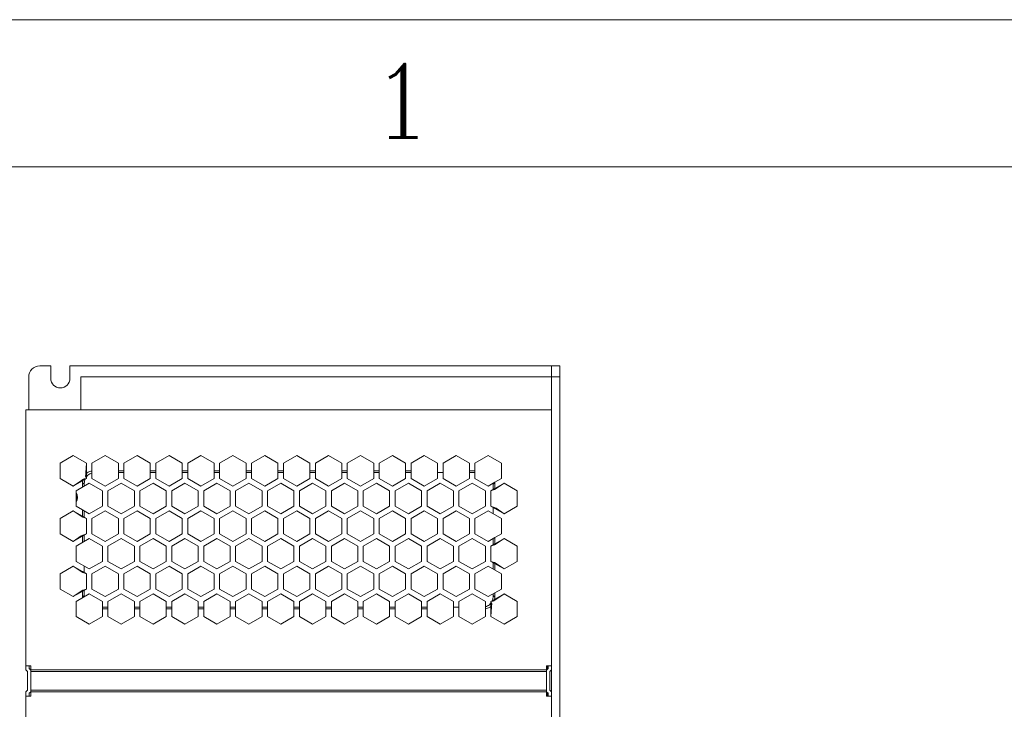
# Model space of a CAD drawing. Header units: inches. Extents: x -123 to 4816, y -2998 to 548.
# Tile 44 of 148: x 747 to 926, y -2329 to -2203. Entities that reach past the tile are written whole.
import ezdxf
from ezdxf.enums import TextEntityAlignment as Align

# ---------------------------------------------------------------- set-up
doc = ezdxf.new("R2010")
doc.units = ezdxf.units.IN
doc.header["$MEASUREMENT"] = 0
doc.layers.get('0').update_dxf_attribs({"lineweight": 0})
doc.styles.add('ROMANC', font='romanc')

msp = doc.modelspace()

# ---------------------------------------------------------------- linework, layer by layer
at = {"color": 4}
msp.add_line((655.749, -2203.178), (1779.891, -2203.178), dxfattribs=at)
at = {"color": 3}
msp.add_line((682.515, -2229.943), (1753.126, -2229.943), dxfattribs=at)
at = {"color": 3, "linetype": 'Continuous'}
for p, q in [((752.567, -2266.116), (750.567, -2266.116)), ((752.567, -2266.116), (752.567, -2268.366)), ((756.067, -2266.116), (756.067, -2268.366)), ((843.567, -2266.116), (756.067, -2266.116)), ((843.567, -2444.116), (843.567, -2266.116)), ((845.067, -2266.116), (843.567, -2266.116)), ((845.067, -2266.116), (845.067, -2444.116)), ((748.567, -2274.116), (748.567, -2268.116)), ((758.067, -2268.116), (758.067, -2274.116)), ((758.067, -2268.116), (843.567, -2268.116)), ((845.067, -2268.116), (843.567, -2268.116)), ((748.067, -2274.116), (748.067, -2321.364)), ((748.667, -2274.116), (748.067, -2274.116)), ((842.967, -2274.116), (748.667, -2274.116)), ((842.967, -2274.116), (843.567, -2274.116)), ((754.267, -2283.796), (756.667, -2282.411)), ((756.667, -2282.411), (759.067, -2283.796)), ((760.067, -2283.796), (762.467, -2282.411)), ((762.467, -2282.411), (764.867, -2283.796)), ((765.867, -2283.796), (768.267, -2282.411)), ((768.267, -2282.411), (770.667, -2283.796)), ((771.667, -2283.796), (774.067, -2282.411)), ((774.067, -2282.411), (776.467, -2283.796)), ((777.467, -2283.796), (779.867, -2282.411)), ((779.867, -2282.411), (782.267, -2283.796)), ((783.267, -2283.796), (785.667, -2282.411)), ((785.667, -2282.411), (788.067, -2283.796)), ((789.067, -2283.796), (791.467, -2282.411)), ((791.467, -2282.411), (793.867, -2283.796)), ((794.867, -2283.796), (797.267, -2282.411)), ((797.267, -2282.411), (799.667, -2283.796)), ((800.667, -2283.796), (803.067, -2282.411)), ((803.067, -2282.411), (805.467, -2283.796)), ((806.467, -2283.796), (808.867, -2282.411)), ((808.867, -2282.411), (811.267, -2283.796)), ((812.267, -2283.796), (814.667, -2282.411)), ((814.667, -2282.411), (817.067, -2283.796)), ((818.067, -2283.796), (820.467, -2282.411)), ((820.467, -2282.411), (822.867, -2283.796)), ((823.867, -2283.796), (826.267, -2282.411)), ((826.267, -2282.411), (828.667, -2283.796)), ((829.667, -2283.796), (832.067, -2282.411)), ((832.067, -2282.411), (834.467, -2283.796)), ((754.267, -2286.568), (754.267, -2283.796)), ((759.067, -2283.796), (758.945, -2285.492)), ((759.067, -2286.568), (759.067, -2283.796)), ((760.067, -2286.568), (760.067, -2283.796)), ((764.867, -2283.796), (764.867, -2286.568)), ((765.867, -2286.568), (765.867, -2283.796)), ((770.667, -2283.796), (770.667, -2286.568)), ((771.667, -2286.568), (771.667, -2283.796)), ((776.467, -2283.796), (776.467, -2286.568)), ((777.467, -2286.568), (777.467, -2283.796)), ((782.267, -2283.796), (782.267, -2286.568)), ((783.267, -2286.568), (783.267, -2283.796)), ((788.067, -2283.796), (788.067, -2286.568)), ((789.067, -2286.568), (789.067, -2283.796)), ((793.867, -2283.796), (793.867, -2286.568)), ((794.867, -2286.568), (794.867, -2283.796)), ((799.667, -2283.796), (799.667, -2286.568)), ((800.667, -2286.568), (800.667, -2283.796)), ((805.467, -2283.796), (805.467, -2286.568)), ((806.467, -2286.568), (806.467, -2283.796)), ((811.267, -2283.796), (811.267, -2286.568)), ((812.267, -2286.568), (812.267, -2283.796)), ((817.067, -2283.796), (817.067, -2286.568)), ((818.067, -2286.568), (818.067, -2283.796)), ((822.867, -2283.796), (822.867, -2286.568)), ((823.867, -2286.568), (823.867, -2283.796)), ((828.667, -2283.796), (828.667, -2286.568)), ((829.667, -2286.568), (829.667, -2283.796)), ((834.467, -2283.796), (834.467, -2286.568)), ((756.667, -2287.953), (754.267, -2286.568)), ((759.067, -2286.568), (756.667, -2287.953)), ((759.067, -2286.568), (758.631, -2286.632)), ((758.819, -2286.711), (758.631, -2286.632)), ((759.067, -2286.568), (758.914, -2286.137)), ((759.067, -2286.253), (758.914, -2286.137)), ((759.067, -2285.639), (758.945, -2285.492)), ((762.467, -2287.953), (760.067, -2286.568)), ((762.467, -2287.953), (764.867, -2286.568)), ((765.867, -2285.189), (764.867, -2285.189)), ((764.867, -2285.489), (765.867, -2285.489)), ((765.867, -2286.568), (768.267, -2287.953)), ((770.667, -2286.568), (768.267, -2287.953)), ((771.667, -2285.189), (770.667, -2285.189)), ((770.667, -2285.489), (771.667, -2285.489)), ((771.667, -2286.568), (774.067, -2287.953)), ((774.067, -2287.953), (776.467, -2286.568)), ((777.467, -2285.189), (776.467, -2285.189)), ((776.467, -2285.489), (777.467, -2285.489)), ((777.467, -2286.568), (779.867, -2287.953)), ((779.867, -2287.953), (782.267, -2286.568)), ((783.267, -2285.189), (782.267, -2285.189)), ((782.267, -2285.489), (783.267, -2285.489)), ((783.267, -2286.568), (785.667, -2287.953)), ((788.067, -2286.568), (785.667, -2287.953)), ((789.067, -2285.189), (788.067, -2285.189)), ((788.067, -2285.489), (789.067, -2285.489)), ((789.067, -2286.568), (791.467, -2287.953)), ((791.467, -2287.953), (793.867, -2286.568)), ((794.867, -2285.189), (793.867, -2285.189)), ((793.867, -2285.489), (794.867, -2285.489)), ((794.867, -2286.568), (797.267, -2287.953)), ((797.267, -2287.953), (799.667, -2286.568)), ((800.667, -2285.189), (799.667, -2285.189)), ((799.667, -2285.489), (800.667, -2285.489)), ((800.667, -2286.568), (803.067, -2287.953)), ((803.067, -2287.953), (805.467, -2286.568)), ((806.467, -2285.189), (805.467, -2285.189)), ((805.467, -2285.489), (806.467, -2285.489)), ((806.467, -2286.568), (808.867, -2287.953)), ((808.867, -2287.953), (811.267, -2286.568)), ((812.267, -2285.189), (811.267, -2285.189)), ((811.267, -2285.489), (812.267, -2285.489)), ((812.267, -2286.568), (814.667, -2287.953)), ((814.667, -2287.953), (817.067, -2286.568)), ((818.067, -2285.189), (817.067, -2285.189)), ((817.067, -2285.489), (818.067, -2285.489)), ((818.067, -2286.568), (820.467, -2287.953)), ((820.467, -2287.953), (822.867, -2286.568)), ((822.867, -2285.489), (823.867, -2285.489)), ((823.867, -2286.568), (826.267, -2287.953)), ((826.267, -2287.953), (828.667, -2286.568)), ((829.667, -2285.189), (828.667, -2285.189)), ((828.667, -2285.489), (829.667, -2285.489)), ((829.667, -2286.568), (832.067, -2287.953)), ((834.467, -2286.568), (833.266, -2287.261)), ((758.164, -2286.922), (756.667, -2287.953)), ((759.567, -2287.434), (757.167, -2288.819)), ((758.387, -2286.96), (758.164, -2286.922)), ((758.367, -2288.127), (758.367, -2287.311)), ((758.367, -2287.311), (758.667, -2287.611)), ((758.667, -2287.953), (758.667, -2287.611)), ((761.967, -2288.819), (759.567, -2287.434)), ((765.367, -2287.434), (762.967, -2288.819)), ((767.767, -2288.819), (765.367, -2287.434)), ((771.167, -2287.434), (768.767, -2288.819)), ((773.567, -2288.819), (771.167, -2287.434)), ((776.967, -2287.434), (774.567, -2288.819)), ((779.367, -2288.819), (776.967, -2287.434)), ((782.767, -2287.434), (780.367, -2288.819)), ((785.167, -2288.819), (782.767, -2287.434)), ((788.567, -2287.434), (786.167, -2288.819)), ((790.967, -2288.819), (788.567, -2287.434)), ((794.367, -2287.434), (791.967, -2288.819)), ((794.367, -2287.434), (796.767, -2288.819)), ((800.167, -2287.434), (797.767, -2288.819)), ((802.567, -2288.819), (800.167, -2287.434)), ((805.967, -2287.434), (803.567, -2288.819)), ((808.367, -2288.819), (805.967, -2287.434)), ((811.767, -2287.434), (809.367, -2288.819)), ((811.767, -2287.434), (814.167, -2288.819)), ((817.567, -2287.434), (815.167, -2288.819)), ((819.967, -2288.819), (817.567, -2287.434)), ((823.367, -2287.434), (820.967, -2288.819)), ((825.767, -2288.819), (823.367, -2287.434)), ((829.167, -2287.434), (826.767, -2288.819)), ((829.167, -2287.434), (831.567, -2288.819)), ((832.067, -2287.953), (833.266, -2287.261)), ((832.567, -2288.819), (833.267, -2288.415)), ((832.567, -2288.819), (833.215, -2288.588)), ((833.267, -2287.311), (832.967, -2287.611)), ((832.967, -2287.611), (832.967, -2288.588)), ((832.967, -2288.588), (833.215, -2288.588)), ((833.215, -2288.588), (833.515, -2288.415)), ((833.267, -2288.415), (833.267, -2287.311)), ((833.267, -2288.415), (834.967, -2287.434)), ((833.267, -2288.415), (833.515, -2288.415)), ((833.515, -2288.415), (834.967, -2287.434)), ((834.967, -2287.434), (837.367, -2288.819)), ((757.167, -2291.591), (757.167, -2288.819)), ((761.967, -2288.819), (761.967, -2291.591)), ((762.967, -2288.819), (762.967, -2291.591)), ((767.767, -2288.819), (767.767, -2291.591)), ((768.767, -2288.819), (768.767, -2291.591)), ((773.567, -2288.819), (773.567, -2291.591)), ((774.567, -2288.819), (774.567, -2291.591)), ((779.367, -2288.819), (779.367, -2291.591)), ((780.367, -2288.819), (780.367, -2291.591)), ((785.167, -2288.819), (785.167, -2291.591)), ((786.167, -2288.819), (786.167, -2291.591)), ((790.967, -2288.819), (790.967, -2291.591)), ((791.967, -2288.819), (791.967, -2291.591)), ((796.767, -2288.819), (796.767, -2291.591)), ((797.767, -2288.819), (797.767, -2291.591)), ((802.567, -2288.819), (802.567, -2291.591)), ((803.567, -2288.819), (803.567, -2291.591)), ((808.367, -2288.819), (808.367, -2291.591)), ((809.367, -2288.819), (809.367, -2291.591)), ((814.167, -2288.819), (814.167, -2291.591)), ((815.167, -2288.819), (815.167, -2291.591)), ((819.967, -2288.819), (819.967, -2291.591)), ((820.967, -2288.819), (820.967, -2291.591)), ((825.767, -2288.819), (825.767, -2291.591)), ((826.767, -2288.819), (826.767, -2291.591)), ((831.567, -2288.819), (831.567, -2291.591)), ((832.567, -2288.819), (832.567, -2291.591)), ((837.367, -2288.819), (837.367, -2291.591)), ((758.367, -2292.283), (757.167, -2291.591)), ((761.967, -2291.591), (759.567, -2292.976)), ((762.967, -2291.591), (765.367, -2292.976)), ((765.367, -2292.976), (767.767, -2291.591)), ((771.167, -2292.976), (768.767, -2291.591)), ((771.167, -2292.976), (773.567, -2291.591)), ((774.567, -2291.591), (776.967, -2292.976)), ((779.367, -2291.591), (776.967, -2292.976)), ((780.367, -2291.591), (782.767, -2292.976)), ((782.767, -2292.976), (785.167, -2291.591)), ((786.167, -2291.591), (788.567, -2292.976)), ((788.567, -2292.976), (790.967, -2291.591)), ((791.967, -2291.591), (794.367, -2292.976)), ((794.367, -2292.976), (796.767, -2291.591)), ((797.767, -2291.591), (800.167, -2292.976)), ((800.167, -2292.976), (802.567, -2291.591)), ((803.567, -2291.591), (805.967, -2292.976)), ((805.967, -2292.976), (808.367, -2291.591)), ((809.367, -2291.591), (811.767, -2292.976)), ((811.767, -2292.976), (814.167, -2291.591)), ((815.167, -2291.591), (817.567, -2292.976)), ((817.567, -2292.976), (819.967, -2291.591)), ((820.967, -2291.591), (823.367, -2292.976)), ((823.367, -2292.976), (825.767, -2291.591)), ((826.767, -2291.591), (829.167, -2292.976)), ((829.167, -2292.976), (831.567, -2291.591)), ((832.567, -2291.591), (833.215, -2291.822)), ((834.967, -2292.976), (832.567, -2291.591)), ((832.967, -2291.822), (832.967, -2292.976)), ((832.967, -2291.822), (833.215, -2291.822)), ((833.215, -2291.822), (833.515, -2291.995)), ((833.267, -2291.995), (833.515, -2291.995)), ((834.967, -2292.976), (833.515, -2291.995)), ((837.367, -2291.591), (834.967, -2292.976)), ((754.267, -2293.842), (756.667, -2292.457)), ((754.267, -2296.614), (754.267, -2293.842)), ((756.667, -2292.457), (759.067, -2293.842)), ((756.667, -2292.457), (758.118, -2293.438)), ((758.118, -2293.438), (758.418, -2293.611)), ((758.367, -2293.438), (758.118, -2293.438)), ((758.367, -2293.438), (758.367, -2292.283)), ((759.567, -2292.976), (758.367, -2292.283)), ((759.067, -2293.842), (758.418, -2293.611)), ((758.667, -2293.611), (758.418, -2293.611)), ((758.667, -2293.611), (758.667, -2292.457)), ((759.067, -2296.614), (759.067, -2293.842)), ((762.467, -2292.457), (760.067, -2293.842)), ((760.067, -2296.614), (760.067, -2293.842)), ((764.867, -2293.842), (762.467, -2292.457)), ((764.867, -2296.614), (764.867, -2293.842)), ((768.267, -2292.457), (765.867, -2293.842)), ((765.867, -2296.614), (765.867, -2293.842)), ((770.667, -2293.842), (768.267, -2292.457)), ((770.667, -2296.614), (770.667, -2293.842)), ((774.067, -2292.457), (771.667, -2293.842)), ((771.667, -2296.614), (771.667, -2293.842)), ((776.467, -2293.842), (774.067, -2292.457)), ((776.467, -2296.614), (776.467, -2293.842)), ((779.867, -2292.457), (777.467, -2293.842)), ((777.467, -2296.614), (777.467, -2293.842)), ((782.267, -2293.842), (779.867, -2292.457)), ((782.267, -2296.614), (782.267, -2293.842)), ((785.667, -2292.457), (783.267, -2293.842)), ((783.267, -2296.614), (783.267, -2293.842)), ((788.067, -2293.842), (785.667, -2292.457)), ((788.067, -2296.614), (788.067, -2293.842)), ((791.467, -2292.457), (789.067, -2293.842)), ((789.067, -2296.614), (789.067, -2293.842)), ((793.867, -2293.842), (791.467, -2292.457)), ((793.867, -2296.614), (793.867, -2293.842)), ((797.267, -2292.457), (794.867, -2293.842)), ((794.867, -2296.614), (794.867, -2293.842)), ((799.667, -2293.842), (797.267, -2292.457)), ((799.667, -2296.614), (799.667, -2293.842)), ((803.067, -2292.457), (800.667, -2293.842)), ((800.667, -2296.614), (800.667, -2293.842)), ((803.067, -2292.457), (805.467, -2293.842)), ((805.467, -2296.614), (805.467, -2293.842)), ((808.867, -2292.457), (806.467, -2293.842)), ((806.467, -2296.614), (806.467, -2293.842)), ((811.267, -2293.842), (808.867, -2292.457)), ((811.267, -2296.614), (811.267, -2293.842)), ((814.667, -2292.457), (812.267, -2293.842)), ((812.267, -2296.614), (812.267, -2293.842)), ((817.067, -2293.842), (814.667, -2292.457)), ((817.067, -2296.614), (817.067, -2293.842)), ((820.467, -2292.457), (818.067, -2293.842)), ((818.067, -2296.614), (818.067, -2293.842)), ((820.467, -2292.457), (822.867, -2293.842)), ((822.867, -2296.614), (822.867, -2293.842)), ((826.267, -2292.457), (823.867, -2293.842)), ((823.867, -2296.614), (823.867, -2293.842)), ((828.667, -2293.842), (826.267, -2292.457)), ((828.667, -2296.614), (828.667, -2293.842)), ((829.667, -2293.842), (832.067, -2292.457)), ((829.667, -2296.614), (829.667, -2293.842)), ((832.067, -2292.457), (834.467, -2293.842)), ((834.467, -2293.842), (834.467, -2296.614)), ((756.667, -2297.999), (754.267, -2296.614)), ((759.067, -2296.614), (756.667, -2297.999)), ((758.118, -2297.018), (756.667, -2297.999)), ((759.567, -2297.48), (757.167, -2298.865)), ((758.118, -2297.018), (758.418, -2296.845)), ((758.367, -2297.018), (758.118, -2297.018)), ((758.367, -2298.172), (758.367, -2297.018)), ((759.067, -2296.614), (758.418, -2296.845)), ((758.667, -2296.845), (758.418, -2296.845)), ((758.667, -2297.999), (758.667, -2296.845)), ((761.967, -2298.865), (759.567, -2297.48)), ((762.467, -2297.999), (760.067, -2296.614)), ((762.467, -2297.999), (764.867, -2296.614)), ((765.367, -2297.48), (762.967, -2298.865)), ((767.767, -2298.865), (765.367, -2297.48)), ((765.867, -2296.614), (768.267, -2297.999)), ((770.667, -2296.614), (768.267, -2297.999)), ((771.167, -2297.48), (768.767, -2298.865)), ((773.567, -2298.865), (771.167, -2297.48)), ((771.667, -2296.614), (774.067, -2297.999)), ((774.067, -2297.999), (776.467, -2296.614)), ((776.967, -2297.48), (774.567, -2298.865)), ((779.367, -2298.865), (776.967, -2297.48)), ((779.867, -2297.999), (777.467, -2296.614)), ((779.867, -2297.999), (782.267, -2296.614)), ((782.767, -2297.48), (780.367, -2298.865)), ((785.167, -2298.865), (782.767, -2297.48)), ((783.267, -2296.614), (785.667, -2297.999)), ((785.667, -2297.999), (788.067, -2296.614)), ((788.567, -2297.48), (786.167, -2298.865)), ((790.967, -2298.865), (788.567, -2297.48)), ((789.067, -2296.614), (791.467, -2297.999)), ((791.467, -2297.999), (793.867, -2296.614)), ((794.367, -2297.48), (791.967, -2298.865)), ((796.767, -2298.865), (794.367, -2297.48)), ((794.867, -2296.614), (797.267, -2297.999)), ((797.267, -2297.999), (799.667, -2296.614)), ((800.167, -2297.48), (797.767, -2298.865)), ((802.567, -2298.865), (800.167, -2297.48)), ((800.667, -2296.614), (803.067, -2297.999)), ((803.067, -2297.999), (805.467, -2296.614)), ((805.967, -2297.48), (803.567, -2298.865)), ((808.367, -2298.865), (805.967, -2297.48)), ((806.467, -2296.614), (808.867, -2297.999)), ((808.867, -2297.999), (811.267, -2296.614)), ((811.767, -2297.48), (809.367, -2298.865)), ((811.767, -2297.48), (814.167, -2298.865)), ((812.267, -2296.614), (814.667, -2297.999)), ((814.667, -2297.999), (817.067, -2296.614)), ((817.567, -2297.48), (815.167, -2298.865)), ((819.967, -2298.865), (817.567, -2297.48)), ((818.067, -2296.614), (820.467, -2297.999)), ((820.467, -2297.999), (822.867, -2296.614)), ((820.967, -2298.865), (823.367, -2297.48)), ((825.767, -2298.865), (823.367, -2297.48)), ((823.867, -2296.614), (826.267, -2297.999)), ((826.267, -2297.999), (828.667, -2296.614)), ((829.167, -2297.48), (826.767, -2298.865)), ((829.167, -2297.48), (831.567, -2298.865)), ((829.667, -2296.614), (832.067, -2297.999)), ((832.067, -2297.999), (833.267, -2297.306)), ((832.967, -2297.48), (832.967, -2298.634)), ((834.467, -2296.614), (833.267, -2297.306)), ((833.267, -2298.461), (833.267, -2297.306)), ((833.267, -2298.461), (834.967, -2297.48)), ((833.515, -2298.461), (834.967, -2297.48)), ((834.967, -2297.48), (837.367, -2298.865)), ((757.167, -2301.637), (757.167, -2298.865)), ((761.967, -2298.865), (761.967, -2301.637)), ((762.967, -2298.865), (762.967, -2301.637)), ((767.767, -2298.865), (767.767, -2301.637)), ((768.767, -2298.865), (768.767, -2301.637)), ((773.567, -2298.865), (773.567, -2301.637)), ((774.567, -2298.865), (774.567, -2301.637)), ((779.367, -2298.865), (779.367, -2301.637)), ((780.367, -2298.865), (780.367, -2301.637)), ((785.167, -2298.865), (785.167, -2301.637)), ((786.167, -2298.865), (786.167, -2301.637)), ((790.967, -2298.865), (790.967, -2301.637)), ((791.967, -2298.865), (791.967, -2301.637)), ((796.767, -2298.865), (796.767, -2301.637)), ((797.767, -2298.865), (797.767, -2301.637)), ((802.567, -2298.865), (802.567, -2301.637)), ((803.567, -2298.865), (803.567, -2301.637)), ((808.367, -2298.865), (808.367, -2301.637)), ((809.367, -2298.865), (809.367, -2301.637)), ((814.167, -2298.865), (814.167, -2301.637)), ((815.167, -2298.865), (815.167, -2301.637)), ((819.967, -2298.865), (819.967, -2301.637)), ((820.967, -2298.865), (820.967, -2301.637)), ((825.767, -2298.865), (825.767, -2301.637)), ((826.767, -2298.865), (826.767, -2301.637)), ((831.567, -2298.865), (831.567, -2301.637)), ((832.567, -2298.865), (833.267, -2298.461)), ((832.567, -2298.865), (833.215, -2298.634)), ((832.567, -2298.865), (832.567, -2301.637)), ((832.967, -2298.634), (833.215, -2298.634)), ((833.215, -2298.634), (833.515, -2298.461)), ((833.267, -2298.461), (833.515, -2298.461)), ((837.367, -2298.865), (837.367, -2301.637)), ((754.267, -2303.888), (756.667, -2302.503)), ((756.667, -2302.503), (758.118, -2303.484)), ((756.667, -2302.503), (758.367, -2303.484)), ((759.567, -2303.022), (757.167, -2301.637)), ((758.667, -2303.657), (758.667, -2302.503)), ((761.967, -2301.637), (759.567, -2303.022)), ((762.467, -2302.503), (760.067, -2303.888)), ((764.867, -2303.888), (762.467, -2302.503)), ((762.967, -2301.637), (765.367, -2303.022)), ((765.367, -2303.022), (767.767, -2301.637)), ((768.267, -2302.503), (765.867, -2303.888)), ((770.667, -2303.888), (768.267, -2302.503)), ((771.167, -2303.022), (768.767, -2301.637)), ((771.167, -2303.022), (773.567, -2301.637)), ((774.067, -2302.503), (771.667, -2303.888)), ((776.467, -2303.888), (774.067, -2302.503)), ((774.567, -2301.637), (776.967, -2303.022)), ((776.967, -2303.022), (779.367, -2301.637)), ((779.867, -2302.503), (777.467, -2303.888)), ((782.267, -2303.888), (779.867, -2302.503)), ((780.367, -2301.637), (782.767, -2303.022)), ((782.767, -2303.022), (785.167, -2301.637)), ((785.667, -2302.503), (783.267, -2303.888)), ((788.067, -2303.888), (785.667, -2302.503)), ((788.567, -2303.022), (786.167, -2301.637)), ((788.567, -2303.022), (790.967, -2301.637)), ((791.467, -2302.503), (789.067, -2303.888)), ((793.867, -2303.888), (791.467, -2302.503)), ((791.967, -2301.637), (794.367, -2303.022)), ((794.367, -2303.022), (796.767, -2301.637)), ((797.267, -2302.503), (794.867, -2303.888)), ((799.667, -2303.888), (797.267, -2302.503)), ((797.767, -2301.637), (800.167, -2303.022)), ((800.167, -2303.022), (802.567, -2301.637)), ((803.067, -2302.503), (800.667, -2303.888)), ((805.467, -2303.888), (803.067, -2302.503)), ((803.567, -2301.637), (805.967, -2303.022)), ((805.967, -2303.022), (808.367, -2301.637)), ((808.867, -2302.503), (806.467, -2303.888)), ((811.267, -2303.888), (808.867, -2302.503)), ((809.367, -2301.637), (811.767, -2303.022)), ((811.767, -2303.022), (814.167, -2301.637)), ((812.267, -2303.888), (814.667, -2302.503)), ((817.067, -2303.888), (814.667, -2302.503)), ((815.167, -2301.637), (817.567, -2303.022)), ((817.567, -2303.022), (819.967, -2301.637)), ((820.467, -2302.503), (818.067, -2303.888)), ((820.467, -2302.503), (822.867, -2303.888)), ((820.967, -2301.637), (823.367, -2303.022)), ((823.367, -2303.022), (825.767, -2301.637)), ((826.267, -2302.503), (823.867, -2303.888)), ((828.667, -2303.888), (826.267, -2302.503)), ((826.767, -2301.637), (829.167, -2303.022)), ((829.167, -2303.022), (831.567, -2301.637)), ((829.667, -2303.888), (832.067, -2302.503)), ((832.067, -2302.503), (834.467, -2303.888)), ((832.567, -2301.637), (833.215, -2301.867)), ((834.967, -2303.022), (832.567, -2301.637)), ((832.967, -2301.867), (832.967, -2303.022)), ((832.967, -2301.867), (833.215, -2301.867)), ((833.215, -2301.867), (833.515, -2302.041)), ((833.267, -2303.195), (833.267, -2302.041)), ((833.267, -2302.041), (833.515, -2302.041)), ((834.967, -2303.022), (833.515, -2302.041)), ((837.367, -2301.637), (834.967, -2303.022)), ((754.267, -2306.659), (754.267, -2303.888)), ((758.118, -2303.484), (758.418, -2303.657)), ((758.367, -2303.484), (758.118, -2303.484)), ((759.067, -2303.888), (758.367, -2303.484)), ((759.067, -2303.888), (758.418, -2303.657)), ((758.667, -2303.657), (758.418, -2303.657)), ((759.067, -2306.659), (759.067, -2303.888)), ((760.067, -2306.659), (760.067, -2303.888)), ((764.867, -2306.659), (764.867, -2303.888)), ((765.867, -2306.659), (765.867, -2303.888)), ((770.667, -2306.659), (770.667, -2303.888)), ((771.667, -2306.659), (771.667, -2303.888)), ((776.467, -2306.659), (776.467, -2303.888)), ((777.467, -2306.659), (777.467, -2303.888)), ((782.267, -2306.659), (782.267, -2303.888)), ((783.267, -2306.659), (783.267, -2303.888)), ((788.067, -2306.659), (788.067, -2303.888)), ((789.067, -2306.659), (789.067, -2303.888)), ((793.867, -2306.659), (793.867, -2303.888)), ((794.867, -2306.659), (794.867, -2303.888)), ((799.667, -2306.659), (799.667, -2303.888)), ((800.667, -2306.659), (800.667, -2303.888)), ((805.467, -2306.659), (805.467, -2303.888)), ((806.467, -2306.659), (806.467, -2303.888)), ((811.267, -2306.659), (811.267, -2303.888)), ((812.267, -2306.659), (812.267, -2303.888)), ((817.067, -2306.659), (817.067, -2303.888)), ((818.067, -2306.659), (818.067, -2303.888)), ((822.867, -2306.659), (822.867, -2303.888)), ((823.867, -2306.659), (823.867, -2303.888)), ((828.667, -2306.659), (828.667, -2303.888)), ((829.667, -2306.659), (829.667, -2303.888)), ((834.467, -2303.888), (834.467, -2306.659)), ((756.667, -2308.045), (754.267, -2306.659)), ((759.067, -2306.659), (756.667, -2308.045)), ((758.118, -2307.064), (756.667, -2308.045)), ((759.567, -2307.525), (757.167, -2308.911)), ((758.118, -2307.064), (758.418, -2306.89)), ((758.367, -2307.064), (758.118, -2307.064)), ((758.367, -2308.168), (758.367, -2307.064)), ((758.367, -2308.168), (758.667, -2307.868)), ((759.067, -2306.659), (758.418, -2306.89)), ((758.667, -2306.89), (758.418, -2306.89)), ((758.667, -2307.868), (758.667, -2306.89)), ((761.967, -2308.911), (759.567, -2307.525)), ((762.467, -2308.045), (760.067, -2306.659)), ((762.467, -2308.045), (764.867, -2306.659)), ((765.367, -2307.525), (762.967, -2308.911)), ((767.767, -2308.911), (765.367, -2307.525)), ((768.267, -2308.045), (765.867, -2306.659)), ((768.267, -2308.045), (770.667, -2306.659)), ((771.167, -2307.525), (768.767, -2308.911)), ((773.567, -2308.911), (771.167, -2307.525)), ((771.667, -2306.659), (774.067, -2308.045)), ((774.067, -2308.045), (776.467, -2306.659)), ((776.967, -2307.525), (774.567, -2308.911)), ((779.367, -2308.911), (776.967, -2307.525)), ((779.867, -2308.045), (777.467, -2306.659)), ((779.867, -2308.045), (782.267, -2306.659)), ((782.767, -2307.525), (780.367, -2308.911)), ((785.167, -2308.911), (782.767, -2307.525)), ((783.267, -2306.659), (785.667, -2308.045)), ((785.667, -2308.045), (788.067, -2306.659)), ((788.567, -2307.525), (786.167, -2308.911)), ((790.967, -2308.911), (788.567, -2307.525)), ((789.067, -2306.659), (791.467, -2308.045)), ((791.467, -2308.045), (793.867, -2306.659)), ((794.367, -2307.525), (791.967, -2308.911)), ((796.767, -2308.911), (794.367, -2307.525)), ((797.267, -2308.045), (794.867, -2306.659)), ((797.267, -2308.045), (799.667, -2306.659)), ((800.167, -2307.525), (797.767, -2308.911)), ((802.567, -2308.911), (800.167, -2307.525)), ((800.667, -2306.659), (803.067, -2308.045)), ((803.067, -2308.045), (805.467, -2306.659)), ((803.567, -2308.911), (805.967, -2307.525)), ((808.367, -2308.911), (805.967, -2307.525)), ((806.467, -2306.659), (808.867, -2308.045)), ((808.867, -2308.045), (811.267, -2306.659)), ((811.767, -2307.525), (809.367, -2308.911)), ((814.167, -2308.911), (811.767, -2307.525)), ((812.267, -2306.659), (814.667, -2308.045)), ((814.667, -2308.045), (817.067, -2306.659)), ((817.567, -2307.525), (815.167, -2308.911)), ((819.967, -2308.911), (817.567, -2307.525)), ((818.067, -2306.659), (820.467, -2308.045)), ((820.467, -2308.045), (822.867, -2306.659)), ((820.967, -2308.911), (823.367, -2307.525)), ((825.767, -2308.911), (823.367, -2307.525)), ((823.867, -2306.659), (826.267, -2308.045)), ((826.267, -2308.045), (828.667, -2306.659)), ((829.167, -2307.525), (826.767, -2308.911)), ((829.167, -2307.525), (831.567, -2308.911)), ((829.667, -2306.659), (832.067, -2308.045)), ((834.467, -2306.659), (832.067, -2308.045)), ((834.967, -2307.525), (832.567, -2308.911)), ((832.967, -2307.525), (832.967, -2307.868)), ((833.267, -2308.168), (832.967, -2307.868)), ((833.267, -2308.168), (833.267, -2307.352)), ((833.47, -2308.556), (834.967, -2307.525)), ((834.967, -2307.525), (837.367, -2308.911)), ((757.167, -2311.682), (757.167, -2308.911)), ((761.967, -2308.911), (761.967, -2311.682)), ((762.967, -2309.989), (761.967, -2309.989)), ((762.967, -2308.911), (762.967, -2311.682)), ((767.767, -2308.911), (767.767, -2311.682)), ((768.767, -2309.989), (767.767, -2309.989)), ((768.767, -2308.911), (768.767, -2311.682)), ((773.567, -2308.911), (773.567, -2311.682)), ((774.567, -2309.989), (773.567, -2309.989)), ((774.567, -2308.911), (774.567, -2311.682)), ((779.367, -2308.911), (779.367, -2311.682)), ((780.367, -2309.989), (779.367, -2309.989)), ((780.367, -2308.911), (780.367, -2311.682)), ((785.167, -2308.911), (785.167, -2311.682)), ((786.167, -2309.989), (785.167, -2309.989)), ((786.167, -2308.911), (786.167, -2311.682)), ((790.967, -2308.911), (790.967, -2311.682)), ((791.967, -2309.989), (790.967, -2309.989)), ((791.967, -2308.911), (791.967, -2311.682)), ((796.767, -2308.911), (796.767, -2311.682)), ((797.767, -2309.989), (796.767, -2309.989)), ((797.767, -2308.911), (797.767, -2311.682)), ((802.567, -2308.911), (802.567, -2311.682)), ((803.567, -2309.989), (802.567, -2309.989)), ((803.567, -2308.911), (803.567, -2311.682)), ((808.367, -2308.911), (808.367, -2311.682)), ((809.367, -2309.989), (808.367, -2309.989)), ((809.367, -2308.911), (809.367, -2311.682)), ((814.167, -2308.911), (814.167, -2311.682)), ((815.167, -2309.989), (814.167, -2309.989)), ((815.167, -2308.911), (815.167, -2311.682)), ((819.967, -2308.911), (819.967, -2311.682)), ((820.967, -2309.989), (819.967, -2309.989)), ((820.967, -2308.911), (820.967, -2311.682)), ((825.767, -2308.911), (825.767, -2311.682)), ((826.767, -2309.989), (825.767, -2309.989)), ((826.767, -2308.911), (826.767, -2311.682)), ((831.567, -2308.911), (831.567, -2311.682)), ((832.567, -2308.911), (833.003, -2308.847)), ((832.567, -2308.911), (832.567, -2311.682)), ((832.567, -2308.911), (832.72, -2309.342)), ((832.567, -2309.225), (832.72, -2309.342)), ((832.567, -2309.84), (832.689, -2309.987)), ((832.567, -2311.682), (832.689, -2309.987)), ((832.814, -2308.768), (833.003, -2308.847)), ((833.246, -2308.519), (833.47, -2308.556)), ((837.367, -2308.911), (837.367, -2311.682)), ((759.567, -2313.068), (757.167, -2311.682)), ((761.967, -2311.682), (759.567, -2313.068)), ((762.967, -2310.289), (761.967, -2310.289)), ((765.367, -2313.068), (762.967, -2311.682)), ((767.767, -2311.682), (765.367, -2313.068)), ((768.767, -2310.289), (767.767, -2310.289)), ((771.167, -2313.068), (768.767, -2311.682)), ((773.567, -2311.682), (771.167, -2313.068)), ((774.567, -2310.289), (773.567, -2310.289)), ((776.967, -2313.068), (774.567, -2311.682)), ((779.367, -2311.682), (776.967, -2313.068)), ((780.367, -2310.289), (779.367, -2310.289)), ((782.767, -2313.068), (780.367, -2311.682)), ((785.167, -2311.682), (782.767, -2313.068)), ((786.167, -2310.289), (785.167, -2310.289)), ((788.567, -2313.068), (786.167, -2311.682)), ((790.967, -2311.682), (788.567, -2313.068)), ((791.967, -2310.289), (790.967, -2310.289)), ((794.367, -2313.068), (791.967, -2311.682)), ((796.767, -2311.682), (794.367, -2313.068)), ((797.767, -2310.289), (796.767, -2310.289)), ((800.167, -2313.068), (797.767, -2311.682)), ((802.567, -2311.682), (800.167, -2313.068)), ((803.567, -2310.289), (802.567, -2310.289)), ((805.967, -2313.068), (803.567, -2311.682)), ((808.367, -2311.682), (805.967, -2313.068)), ((809.367, -2310.289), (808.367, -2310.289)), ((811.767, -2313.068), (809.367, -2311.682)), ((814.167, -2311.682), (811.767, -2313.068)), ((815.167, -2310.289), (814.167, -2310.289)), ((817.567, -2313.068), (815.167, -2311.682)), ((819.967, -2311.682), (817.567, -2313.068)), ((820.967, -2310.289), (819.967, -2310.289)), ((823.367, -2313.068), (820.967, -2311.682)), ((825.767, -2311.682), (823.367, -2313.068)), ((829.167, -2313.068), (826.767, -2311.682)), ((831.567, -2311.682), (829.167, -2313.068)), ((834.967, -2313.068), (832.567, -2311.682)), ((837.367, -2311.682), (834.967, -2313.068)), ((748.067, -2320.613), (748.967, -2320.613)), ((748.667, -2320.613), (748.667, -2321.116)), ((748.967, -2320.613), (748.967, -2326.113)), ((843.567, -2320.616), (842.667, -2320.616)), ((842.667, -2320.616), (842.667, -2326.116)), ((842.767, -2320.616), (842.767, -2321.316)), ((842.967, -2320.616), (842.967, -2321.116)), ((748.067, -2321.364), (748.367, -2321.664)), ((748.367, -2325.064), (748.367, -2321.664)), ((748.667, -2321.116), (748.941, -2321.39)), ((748.967, -2321.364), (842.667, -2321.364)), ((748.967, -2321.664), (842.667, -2321.664)), ((842.967, -2321.116), (842.692, -2321.39)), ((843.567, -2321.364), (843.267, -2321.664)), ((843.267, -2325.064), (843.267, -2321.664)), ((748.367, -2325.064), (748.067, -2325.364)), ((748.067, -2325.364), (748.067, -2372.614)), ((748.067, -2326.113), (748.967, -2326.113)), ((748.941, -2325.339), (748.667, -2325.613)), ((748.667, -2325.613), (748.667, -2326.113)), ((842.667, -2325.064), (748.967, -2325.064)), ((748.967, -2325.364), (842.667, -2325.364)), ((843.567, -2326.116), (842.667, -2326.116)), ((842.692, -2325.339), (842.967, -2325.613)), ((842.767, -2325.413), (842.767, -2326.116)), ((842.967, -2325.613), (842.967, -2326.116)), ((843.267, -2325.064), (843.567, -2325.364))]:
    msp.add_line(p, q, dxfattribs=at)
for centre, radius, start, end in [((750.567, -2268.116), 2, 90, 180), ((754.317, -2268.366), 1.75, 180, 0), ((755.617, -2290.016), 1.75, 332.66822, 27.33178), ((755.617, -2290.016), 1.8, 330.58331, 29.41669)]:
    msp.add_arc(centre, radius, start, end, dxfattribs=at)
for points, knots in [([(758.164, -2286.922), (758.215, -2286.89), (758.318, -2286.826), (758.422, -2286.761), (758.474, -2286.729)], [0, 0, 0, 0, 0.18153563, 0.36595063, 0.36595063, 0.36595063, 0.36595063]), ([(758.924, -2285.923), (758.927, -2285.851), (758.934, -2285.707), (758.941, -2285.564), (758.945, -2285.492)], [0, 0, 0, 0, 0.21579399, 0.43192327, 0.43192327, 0.43192327, 0.43192327]), ([(759.067, -2285.639), (759.155, -2285.567), (759.351, -2285.437), (759.69, -2285.295), (759.937, -2285.239), (760.067, -2285.219)], [0, 0, 0, 0, 0.3400389, 0.7034972, 1.0962451, 1.0962451, 1.0962451, 1.0962451]), ([(759.067, -2286.253), (759.144, -2286.149), (759.326, -2285.953), (759.667, -2285.724), (759.928, -2285.622), (760.067, -2285.583)], [0, 0, 0, 0, 0.3907831, 0.7914054, 1.2239426, 1.2239426, 1.2239426, 1.2239426]), ([(758.387, -2286.96), (758.383, -2286.998), (758.375, -2287.075), (758.368, -2287.192), (758.367, -2287.271), (758.367, -2287.311)], [0, 0, 0, 0, 0.1148448, 0.23201819, 0.35154131, 0.35154131, 0.35154131, 0.35154131]), ([(758.667, -2287.611), (758.667, -2287.503), (758.677, -2287.293), (758.712, -2287.086), (758.735, -2286.986)], [0, 0, 0, 0, 0.32347272, 0.62911156, 0.62911156, 0.62911156, 0.62911156]), ([(832.962, -2287.437), (832.963, -2287.456), (832.965, -2287.494), (832.966, -2287.552), (832.967, -2287.591), (832.967, -2287.611)], [0, 0, 0, 0, 0.0575357, 0.11562656, 0.17427484, 0.17427484, 0.17427484, 0.17427484]), ([(833.267, -2287.311), (833.267, -2287.305), (833.267, -2287.294), (833.267, -2287.277), (833.266, -2287.266), (833.266, -2287.261)], [0, 0, 0, 0, 0.016709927, 0.033375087, 0.049995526, 0.049995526, 0.049995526, 0.049995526]), ([(758.367, -2308.168), (758.367, -2308.174), (758.367, -2308.185), (758.367, -2308.201), (758.367, -2308.213), (758.367, -2308.218)], [0, 0, 0, 0, 0.016716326, 0.03338785, 0.05001462, 0.05001462, 0.05001462, 0.05001462]), ([(758.672, -2308.042), (758.671, -2308.023), (758.669, -2307.985), (758.667, -2307.927), (758.667, -2307.888), (758.667, -2307.868)], [0, 0, 0, 0, 0.0575418, 0.11563889, 0.17429352, 0.17429352, 0.17429352, 0.17429352]), ([(832.967, -2307.868), (832.967, -2307.976), (832.956, -2308.186), (832.921, -2308.393), (832.898, -2308.492)], [0, 0, 0, 0, 0.32348117, 0.62912752, 0.62912752, 0.62912752, 0.62912752]), ([(833.246, -2308.519), (833.251, -2308.481), (833.258, -2308.404), (833.265, -2308.287), (833.267, -2308.208), (833.267, -2308.168)], [0, 0, 0, 0, 0.11485052, 0.23202988, 0.35155921, 0.35155921, 0.35155921, 0.35155921]), ([(832.567, -2309.225), (832.489, -2309.33), (832.308, -2309.525), (831.967, -2309.755), (831.706, -2309.857), (831.567, -2309.896)], [0, 0, 0, 0, 0.3907847, 0.7914084, 1.2239471, 1.2239471, 1.2239471, 1.2239471]), ([(832.567, -2309.84), (832.479, -2309.911), (832.282, -2310.042), (831.943, -2310.184), (831.696, -2310.24), (831.567, -2310.259)], [0, 0, 0, 0, 0.3400399, 0.7034992, 1.0962483, 1.0962483, 1.0962483, 1.0962483]), ([(832.71, -2309.556), (832.706, -2309.628), (832.699, -2309.771), (832.692, -2309.915), (832.689, -2309.987)], [0, 0, 0, 0, 0.21579462, 0.43192455, 0.43192455, 0.43192455, 0.43192455]), ([(833.47, -2308.556), (833.419, -2308.589), (833.315, -2308.653), (833.212, -2308.717), (833.159, -2308.75)], [0, 0, 0, 0, 0.18153811, 0.36595557, 0.36595557, 0.36595557, 0.36595557])]:
    msp.add_open_spline(points, degree=3, knots=knots, dxfattribs=at)
for points in [[(758.474, -2286.729), (758.526, -2286.697), (758.579, -2286.664), (758.631, -2286.632)], [(758.735, -2286.986), (758.757, -2286.893), (758.785, -2286.8), (758.819, -2286.711)], [(758.914, -2286.137), (758.917, -2286.066), (758.92, -2285.994), (758.924, -2285.923)], [(832.72, -2309.342), (832.717, -2309.413), (832.713, -2309.484), (832.71, -2309.556)], [(832.898, -2308.492), (832.876, -2308.586), (832.848, -2308.678), (832.814, -2308.768)], [(833.159, -2308.75), (833.107, -2308.782), (833.055, -2308.815), (833.003, -2308.847)]]:
    msp.add_open_spline(points, degree=3, dxfattribs=at)

# ---------------------------------------------------------------- texts
at = {"color": 1, "style": 'ROMANC'}
msp.add_text('1', height=13.383, dxfattribs=at).set_placement((816.357, -2217.911), align=Align.MIDDLE)

doc.saveas('drawing.dxf')
